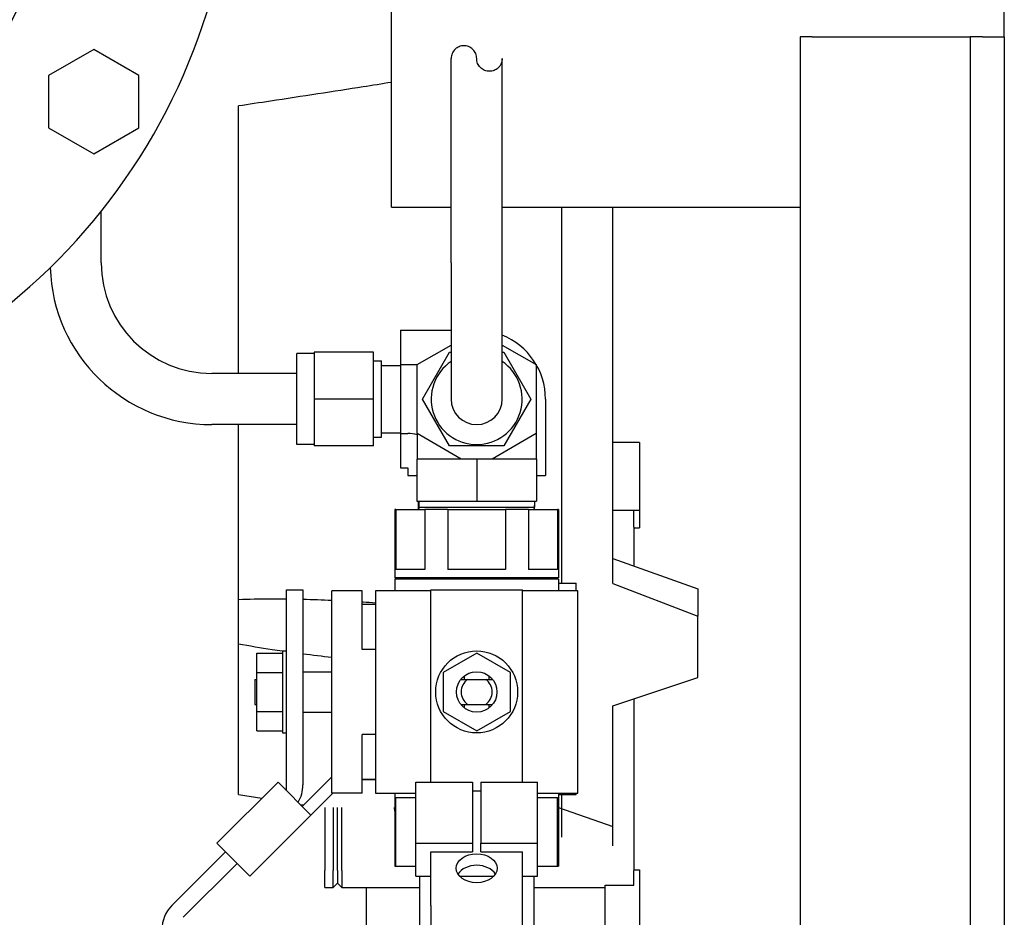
# Model space of a CAD drawing. Header units: inches. Extents: x 24 to 1128, y -58 to 748.
# Tile 251 of 256: x 408.46 to 415.69, y 203.89 to 210.48. Entities that reach past the tile are written whole.
import ezdxf

# ---------------------------------------------------------------- set-up
doc = ezdxf.new("R2010")
doc.units = ezdxf.units.IN
doc.header["$LTSCALE"] = 32
doc.header["$MEASUREMENT"] = 0
doc.layers.add('Visible (ANSI)', color=7, linetype='Continuous', lineweight=30)

msp = doc.modelspace()

# ---------------------------------------------------------------- linework, layer by layer
at = {"layer": 'Visible (ANSI)'}
for p, q in [((411.19063, 209.10867), (411.19063, 210.60867)), ((415.69063, 210.35867), (415.69063, 210.60867)), ((414.19063, 210.35867), (414.19063, 197.85867)), ((414.28063, 210.35867), (414.19063, 210.35867)), ((414.28063, 210.35867), (415.25063, 210.35867)), ((415.25063, 210.35867), (415.44063, 210.35867)), ((415.44063, 210.35867), (415.44063, 197.85867)), ((415.53063, 210.35867), (415.44063, 210.35867)), ((415.53063, 210.35867), (415.69063, 210.35867)), ((415.69063, 210.35867), (415.69063, 197.85867)), ((409.00369, 210.26532), (408.67169, 210.07364)), ((409.33569, 210.07364), (409.00369, 210.26532)), ((411.62813, 208.69867), (411.62813, 210.19867)), ((412.00313, 208.69867), (412.00313, 210.19867)), ((408.67169, 210.07364), (408.67169, 209.69028)), ((409.33569, 209.69028), (409.33569, 210.07364)), ((410.06563, 207.88617), (410.06563, 209.85033)), ((408.67169, 209.69028), (409.00369, 209.4986)), ((409.00369, 209.4986), (409.33569, 209.69028)), ((409.05829, 208.69867), (409.05829, 209.07719)), ((411.19063, 209.10867), (411.62813, 209.10867)), ((412.00313, 209.10867), (414.19063, 209.10867)), ((412.44063, 206.34667), (412.44063, 209.10867)), ((412.81563, 206.3452), (412.81563, 209.10867)), ((411.62813, 208.69867), (411.62813, 207.69867)), ((412.00313, 207.69867), (412.00313, 208.69867)), ((411.25564, 208.20385), (411.25564, 207.95126)), ((411.25564, 208.20385), (411.62813, 208.20385)), ((411.05879, 208.04267), (410.62178, 208.04267)), ((410.62178, 208.04267), (410.62178, 207.69867)), ((411.05879, 207.69867), (411.05879, 208.04267)), ((411.37813, 207.95126), (411.62813, 208.0956)), ((411.41842, 207.69867), (411.61702, 208.04267)), ((411.61702, 208.04267), (411.62813, 208.04267)), ((412.00313, 208.0956), (412.25313, 207.95126)), ((412.00313, 208.04267), (412.01424, 208.04267)), ((412.01424, 208.04267), (412.21285, 207.69867)), ((410.49579, 207.36467), (410.49579, 208.03267)), ((410.62178, 208.03267), (410.49579, 208.03267)), ((411.05879, 207.97927), (411.11784, 207.97927)), ((411.11784, 207.41807), (411.11784, 207.97927)), ((411.11784, 207.94617), (411.25564, 207.94617)), ((411.25564, 207.95126), (411.37813, 207.95126)), ((411.25564, 207.95126), (411.25564, 207.44608)), ((411.37813, 207.44608), (411.37813, 207.95126)), ((412.25313, 207.95126), (412.25313, 207.44608)), ((410.49579, 207.88617), (409.87079, 207.88617)), ((411.05879, 207.69867), (410.62178, 207.69867)), ((410.62178, 207.69867), (410.62178, 207.35467)), ((411.05879, 207.35467), (411.05879, 207.69867)), ((411.61702, 207.35467), (411.41842, 207.69867)), ((412.21285, 207.69867), (412.01424, 207.35467)), ((412.32098, 207.69854), (412.32098, 207.13867)), ((410.49579, 207.51117), (409.87079, 207.51117)), ((410.06563, 206.228), (410.06563, 207.51117)), ((411.05879, 207.41807), (411.11784, 207.41807)), ((411.11784, 207.45117), (411.25564, 207.45117)), ((411.25564, 207.44608), (411.30969, 207.44608)), ((411.25564, 207.44608), (411.25564, 207.19349)), ((411.37813, 207.44608), (411.37813, 207.25867)), ((411.70274, 207.25867), (411.37813, 207.44608)), ((412.25313, 207.44608), (411.92853, 207.25867)), ((412.25313, 207.44608), (412.25313, 207.25867)), ((410.62178, 207.36467), (410.49579, 207.36467)), ((411.05879, 207.35467), (410.62178, 207.35467)), ((412.01424, 207.35467), (411.61702, 207.35467)), ((413.01038, 207.37867), (412.81563, 207.37867)), ((413.01038, 207.37867), (413.01038, 206.88367)), ((411.81563, 207.25867), (411.37563, 207.25867)), ((411.37563, 207.25867), (411.37563, 206.94867)), ((411.81563, 207.25867), (411.81563, 206.94867)), ((412.25563, 207.25867), (411.81563, 207.25867)), ((412.25563, 207.25867), (412.25563, 206.94867)), ((411.25564, 207.19349), (411.30969, 207.19349)), ((411.31048, 207.1927), (411.31048, 207.13867)), ((411.31048, 207.13867), (411.37563, 207.13867)), ((412.25563, 207.13867), (412.32098, 207.13867)), ((411.22267, 206.88867), (411.21463, 206.88867)), ((411.21463, 206.88867), (411.21463, 206.38667)), ((411.22267, 206.88867), (411.22267, 206.44667)), ((411.22267, 206.88867), (411.43432, 206.88867)), ((411.37563, 206.94867), (411.81563, 206.94867)), ((411.38955, 206.88867), (411.38767, 206.94867)), ((411.39172, 206.94867), (411.39172, 206.90485)), ((411.39172, 206.90485), (412.23955, 206.90485)), ((411.39222, 206.88867), (411.39172, 206.90485)), ((411.60399, 206.88867), (411.43432, 206.88867)), ((411.43432, 206.88867), (411.43432, 206.44667)), ((411.60399, 206.88867), (411.60399, 206.44667)), ((411.60399, 206.88867), (412.02728, 206.88867)), ((411.81563, 206.94867), (412.25563, 206.94867)), ((412.19695, 206.88867), (412.02728, 206.88867)), ((412.02728, 206.88867), (412.02728, 206.44667)), ((412.19695, 206.88867), (412.19695, 206.44667)), ((412.19695, 206.88867), (412.4086, 206.88867)), ((412.23904, 206.88867), (412.23955, 206.90485)), ((412.23955, 206.94867), (412.23955, 206.90485)), ((412.24131, 206.88867), (412.24319, 206.94867)), ((412.24151, 206.88867), (412.24339, 206.94867)), ((412.41663, 206.88867), (412.4086, 206.88867)), ((412.4086, 206.88867), (412.4086, 206.44667)), ((412.41663, 206.88867), (412.41663, 206.38667)), ((412.81563, 206.88367), (412.97038, 206.88367)), ((412.97038, 206.88367), (413.01038, 206.88367)), ((412.97038, 206.75867), (412.97038, 206.88367)), ((413.01038, 206.88367), (413.01038, 206.75367)), ((412.97038, 206.75867), (412.97038, 206.47317)), ((412.97038, 206.75367), (413.01038, 206.75367)), ((412.81563, 206.52849), (413.44063, 206.30504)), ((412.81563, 206.52849), (413.44063, 206.30505)), ((412.41663, 206.38667), (411.21463, 206.38667)), ((411.22063, 206.38667), (411.22063, 206.37667)), ((411.43432, 206.44667), (411.22267, 206.44667)), ((412.02728, 206.44667), (411.60399, 206.44667)), ((412.4086, 206.44667), (412.19695, 206.44667)), ((412.41063, 206.38667), (412.41063, 206.37667)), ((412.41663, 206.37667), (411.21463, 206.37667)), ((411.21463, 206.37667), (411.21463, 206.29067)), ((412.41663, 206.37667), (412.41663, 206.29067)), ((412.41663, 206.34667), (412.54663, 206.34667)), ((412.54663, 206.29067), (412.54663, 206.34667)), ((412.81563, 206.3452), (413.44063, 206.10402)), ((413.44063, 206.30505), (413.44063, 206.30504)), ((413.44063, 206.30504), (413.44063, 206.20453)), ((410.42003, 204.82321), (410.42003, 206.29867)), ((410.42003, 206.29867), (410.53963, 206.29867)), ((410.53963, 206.29867), (410.53963, 204.86626)), ((410.75163, 204.80667), (410.75163, 206.29067)), ((410.97363, 206.29067), (410.75163, 206.29067)), ((410.97363, 205.86067), (410.97363, 206.29067)), ((411.47813, 206.29067), (411.07363, 206.29067)), ((411.07363, 206.29067), (411.07363, 204.80667)), ((411.47813, 206.29867), (412.15313, 206.29867)), ((411.47813, 204.88664), (411.47813, 206.29867)), ((412.15313, 204.88664), (412.15313, 206.29867)), ((412.55763, 206.29067), (412.15313, 206.29067)), ((412.55763, 204.80667), (412.55763, 206.29067)), ((410.06563, 205.90018), (410.06563, 206.228)), ((411.07363, 206.19167), (410.97363, 206.19167)), ((413.44063, 206.20453), (413.44063, 206.10402)), ((413.44063, 205.65377), (413.44063, 206.10402)), ((410.06563, 204.79492), (410.06563, 205.90018)), ((410.20153, 205.83417), (410.38903, 205.83417)), ((410.20153, 205.69142), (410.20153, 205.83417)), ((410.38903, 205.84967), (410.38903, 205.24767)), ((410.38903, 205.84967), (410.42003, 205.84967)), ((411.07363, 205.86067), (410.97363, 205.86067)), ((411.81563, 205.83417), (411.56838, 205.69142)), ((412.06288, 205.69142), (411.81563, 205.83417)), ((410.20153, 205.69142), (410.38903, 205.69142)), ((410.20153, 205.40592), (410.20153, 205.69142)), ((410.53963, 205.69742), (410.75163, 205.69742)), ((411.56838, 205.69142), (411.56838, 205.40592)), ((411.72363, 205.66556), (411.72363, 205.64067)), ((411.90763, 205.64067), (411.90763, 205.66556)), ((412.06288, 205.40592), (412.06288, 205.69142)), ((410.18563, 205.64067), (410.18563, 205.45667)), ((410.18563, 205.64067), (410.20153, 205.64067)), ((411.74874, 205.64067), (411.88253, 205.64067)), ((412.81563, 205.44748), (413.44063, 205.65377)), ((412.81563, 205.44748), (413.44063, 205.65376)), ((413.44063, 205.65377), (413.44063, 205.65376)), ((410.18563, 205.45667), (410.20153, 205.45667)), ((411.72363, 205.45667), (411.72363, 205.43178)), ((411.74874, 205.45667), (411.88253, 205.45667)), ((411.90763, 205.43178), (411.90763, 205.45667)), ((412.81563, 204.41992), (412.81563, 205.44748)), ((412.97038, 205.49856), (412.97038, 204.23867)), ((410.20153, 205.40592), (410.38903, 205.40592)), ((410.20153, 205.26317), (410.20153, 205.40592)), ((410.53963, 205.39992), (410.75163, 205.39992)), ((411.56838, 205.40592), (411.81563, 205.26317)), ((411.81563, 205.26317), (412.06288, 205.40592)), ((410.20153, 205.26317), (410.38903, 205.26317)), ((410.38903, 205.24767), (410.42003, 205.24767)), ((411.07363, 205.23667), (410.97363, 205.23667)), ((410.97363, 204.80667), (410.97363, 205.23667)), ((409.90759, 204.43762), (410.35661, 204.88664)), ((410.35661, 204.88664), (410.59837, 204.64488)), ((410.53494, 204.7083), (410.75163, 204.925)), ((411.07363, 204.90567), (410.97363, 204.90567)), ((411.07363, 204.90297), (410.97363, 204.90297)), ((411.36968, 204.88664), (411.78563, 204.88664)), ((411.36968, 204.43762), (411.36968, 204.88664)), ((411.78563, 204.88664), (411.78563, 204.43762)), ((411.84563, 204.88664), (412.26158, 204.88664)), ((411.84563, 204.88664), (411.84563, 204.43762)), ((412.26158, 204.43762), (412.26158, 204.88664)), ((410.06563, 204.79492), (410.23772, 204.76775)), ((410.76016, 204.80667), (410.59837, 204.64488)), ((410.97363, 204.80667), (410.75163, 204.80667)), ((411.07363, 204.80667), (411.36968, 204.80667)), ((411.21463, 204.80667), (411.21463, 204.26867)), ((411.78563, 204.82321), (411.84563, 204.82321)), ((412.26158, 204.80667), (412.55763, 204.80667)), ((412.41663, 204.80667), (412.41663, 204.26867)), ((412.41663, 204.79667), (412.54663, 204.79667)), ((412.44063, 204.48244), (412.44063, 204.79667)), ((412.54663, 204.79667), (412.54663, 204.80667)), ((410.52008, 204.72317), (410.54575, 204.71911)), ((411.22267, 204.26867), (411.22267, 204.77267)), ((411.22267, 204.77267), (411.36968, 204.77267)), ((412.26158, 204.77267), (412.4086, 204.77267)), ((412.4086, 204.26867), (412.4086, 204.77267)), ((410.59837, 204.64488), (410.14935, 204.19586)), ((410.6553, 204.70181), (410.65938, 204.70117)), ((410.70038, 204.70117), (410.70038, 204.23867)), ((410.76213, 204.70117), (410.76213, 204.23867)), ((410.79338, 204.23867), (410.79338, 204.70117)), ((410.82463, 204.23867), (410.82463, 204.70117)), ((412.41663, 204.70117), (412.81563, 204.56142)), ((410.14935, 204.19586), (409.90759, 204.43762)), ((411.36968, 204.43762), (411.78563, 204.43762)), ((411.36968, 204.19586), (411.36968, 204.43762)), ((411.78563, 204.43762), (411.78563, 204.3742)), ((411.84563, 204.43762), (412.26158, 204.43762)), ((411.84563, 204.3742), (411.84563, 204.43762)), ((412.26158, 204.19586), (412.26158, 204.43762)), ((409.57726, 203.98043), (409.97102, 204.3742)), ((411.47813, 203.98043), (411.47813, 204.3742)), ((411.47813, 204.3742), (411.78563, 204.3742)), ((411.84563, 204.3742), (412.15313, 204.3742)), ((412.15313, 203.98043), (412.15313, 204.3742)), ((410.05559, 204.28963), (409.66024, 203.89428)), ((410.70038, 204.11367), (410.70038, 204.23867)), ((410.76213, 204.11367), (410.76213, 204.23867)), ((410.79338, 204.23867), (410.79338, 204.14492)), ((410.82463, 204.23867), (410.82463, 204.11367)), ((411.21463, 204.26867), (411.22267, 204.26867)), ((411.22267, 204.26867), (411.36968, 204.26867)), ((412.26158, 204.26867), (412.4086, 204.26867)), ((412.4086, 204.26867), (412.41663, 204.26867)), ((412.97038, 204.24367), (413.01038, 204.24367)), ((412.97038, 204.13042), (412.97038, 204.23867)), ((413.01038, 204.24367), (413.01038, 203.61867)), ((410.76213, 204.11367), (410.79338, 204.14492)), ((410.79338, 204.14492), (410.82463, 204.11367)), ((411.36968, 204.19586), (411.47813, 204.19586)), ((411.39563, 204.19586), (411.39563, 199.76867)), ((411.69049, 204.19586), (411.94078, 204.19586)), ((412.15313, 204.19586), (412.26158, 204.19586)), ((412.23563, 204.19586), (412.23563, 199.76867)), ((410.70038, 204.11367), (410.76213, 204.11367)), ((410.82463, 204.11367), (411.39563, 204.11367)), ((411.00313, 204.11367), (411.00313, 203.39367)), ((412.23563, 204.11367), (412.76038, 204.11367)), ((412.76038, 204.13042), (412.97038, 204.13042)), ((412.76038, 203.61867), (412.76038, 204.13042)), ((411.47813, 203.98043), (411.47813, 203.80366)), ((412.15313, 203.80366), (412.15313, 203.98043))]:
    msp.add_line(p, q, dxfattribs=at)
for radius in [0.301, 0.14875]:
    msp.add_circle((411.81563, 205.54867), radius, dxfattribs=at)
for centre, radius, start, end in [((405.56563, 211.86685), 4.47, 278.693422, 80.031067), ((405.56563, 211.86685), 3.159, 308.525823, 88.367421), ((409.87079, 208.69867), 0.8125, 180, 270), ((409.87079, 208.69867), 1.1875, 181.670613, 270), ((411.81566, 207.69854), 0.50531, 0, 68.222873), ((411.81563, 207.69867), 0.334, 124.151097, 55.848903), ((411.81563, 207.69867), 0.1875, 180, 0), ((411.30969, 207.1927), 0.25338, 74.329561, 90), ((411.30969, 207.1927), 0.000787, 0, 90), ((411.81563, 205.54867), 0.11375, 126.022003, 233.977997), ((411.81563, 205.54867), 0.11375, 306.022003, 53.977997), ((410.28963, 204.86626), 0.25, 329.303099, 0), ((411.72038, 204.76867), 0.515, 187.53131, 190.875696), ((409.75403, 203.80366), 0.25, 135, 180)]:
    msp.add_arc(centre, radius, start, end, dxfattribs=at)
msp.add_ellipse((411.81563, 204.25434), major_axis=(0.15, 0), ratio=0.7071068, dxfattribs=at)
msp.add_ellipse((411.81563, 204.16977), major_axis=(0.15, 0), ratio=0.7071068, start_param=0.4100625, end_param=2.7315301, dxfattribs=at)
for points, knots in [([(411.81563, 210.19867), (411.81563, 210.21046), (411.81327, 210.22303), (411.80369, 210.24614), (411.79647, 210.25667), (411.7794, 210.27374), (411.76831, 210.28108), (411.74494, 210.29041), (411.73269, 210.29242), (411.70961, 210.29242), (411.69746, 210.2899), (411.67623, 210.28135), (411.66713, 210.27536), (411.64962, 210.25998), (411.64129, 210.24842), (411.63056, 210.22376), (411.62813, 210.21067), (411.62813, 210.19867)], [0.90271333, 0.90271333, 0.90271333, 0.90271333, 0.99256407, 0.99256407, 1.08241482, 1.08241482, 1.17753152, 1.17753152, 1.27264821, 1.27264821, 1.38061569, 1.38061569, 1.48858317, 1.48858317, 1.64700491, 1.64700491, 1.80542665, 1.80542665, 1.80542665, 1.80542665]), ([(412.00313, 210.19867), (412.00313, 210.18667), (412.00071, 210.17358), (411.98997, 210.14892), (411.98165, 210.13736), (411.96413, 210.12198), (411.95503, 210.11599), (411.9338, 210.10744), (411.92165, 210.10492), (411.89857, 210.10492), (411.88632, 210.10693), (411.86295, 210.11626), (411.85187, 210.1236), (411.8348, 210.14067), (411.82758, 210.1512), (411.81799, 210.1743), (411.81563, 210.18688), (411.81563, 210.19867)], [-1.80542665, -1.80542665, -1.80542665, -1.80542665, -1.64700491, -1.64700491, -1.48858317, -1.48858317, -1.38061569, -1.38061569, -1.27264821, -1.27264821, -1.17753152, -1.17753152, -1.08241482, -1.08241482, -0.99256407, -0.99256407, -0.90271333, -0.90271333, -0.90271333, -0.90271333]), ([(411.19063, 210.02351), (411.11906, 210.01212), (411.04901, 210.00104), (410.76785, 209.95684), (410.53336, 209.92066), (410.22183, 209.87365), (410.14317, 209.86187), (410.06563, 209.85033)], [11.1052083, 11.1052083, 11.1052083, 11.1052083, 11.626656, 11.626656, 13.2741555, 13.2741555, 13.833195, 13.833195, 13.833195, 13.833195]), ([(410.06563, 206.228), (410.14317, 206.23088), (410.22183, 206.23219), (410.3405, 206.23249), (410.3803, 206.23231), (410.42003, 206.23186)], [1.08845993, 1.08845993, 1.08845993, 1.08845993, 1.64749949, 1.64749949, 1.92897296, 1.92897296, 1.92897296, 1.92897296]), ([(410.97363, 206.21012), (410.97623, 206.20996), (410.97882, 206.20979), (411.01169, 206.20762), (411.04246, 206.20547), (411.07363, 206.20315)], [3.27501682, 3.27501682, 3.27501682, 3.27501682, 3.29499898, 3.29499898, 3.52855453, 3.52855453, 3.52855453, 3.52855453]), ([(410.38903, 205.84744), (410.36387, 205.85106), (410.3387, 205.85478), (410.2303, 205.87125), (410.14732, 205.885), (410.06563, 205.90018)], [1.43766465, 1.43766465, 1.43766465, 1.43766465, 1.61556717, 1.61556717, 2.20429815, 2.20429815, 2.20429815, 2.20429815])]:
    msp.add_open_spline(points, degree=3, knots=knots, dxfattribs=at)
for points in [[(410.53963, 206.22972), (410.61109, 206.228), (410.68198, 206.22549), (410.75163, 206.22236)], [(410.75163, 205.80161), (410.68199, 205.80928), (410.6111, 205.8177), (410.53963, 205.82692)]]:
    msp.add_open_spline(points, degree=3, dxfattribs=at)
for points, weights in [([(411.69875, 205.64067), (411.72707, 205.64067), (411.74874, 205.64067)], [2.47194217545, 2.72378885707, 2.89244266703]), ([(411.88253, 205.64067), (411.90419, 205.64067), (411.93252, 205.64067)], [2.89244266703, 2.72378885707, 2.47194217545]), ([(411.69875, 205.45667), (411.72707, 205.45667), (411.74874, 205.45667)], [2.47194217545, 2.72378885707, 2.89244266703]), ([(411.88253, 205.45667), (411.90419, 205.45667), (411.93252, 205.45667)], [2.89244266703, 2.72378885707, 2.47194217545])]:
    msp.add_rational_spline(points, weights, degree=2, dxfattribs=at)

doc.saveas('drawing.dxf')
